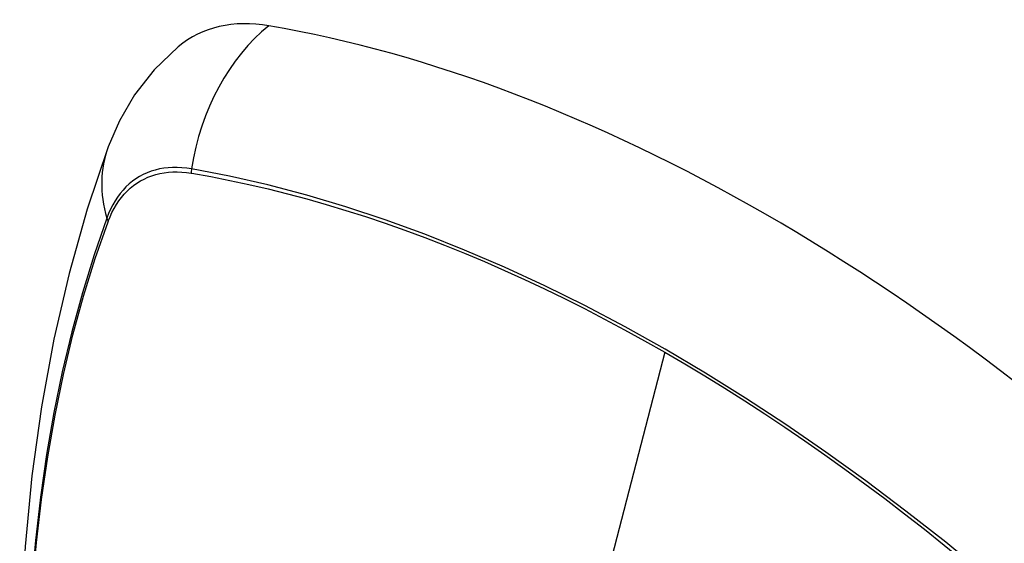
# Model space of a CAD drawing. Header units: inches. Extents: x 484 to 569.5, y 187.4 to 262.6.
# Tile 83 of 99: x 565.219 to 565.821, y 214.278 to 214.598. Entities that reach past the tile are written whole.
import ezdxf

# ---------------------------------------------------------------- set-up
doc = ezdxf.new("R2010")
doc.units = ezdxf.units.IN
doc.header["$MEASUREMENT"] = 0
doc.layers.add('Visible Edges(ANSI)', color=7, linetype='Continuous', lineweight=25)
doc.layers.add('Visible Tangent Edges(ANSI)', color=7, linetype='Continuous', lineweight=25)

msp = doc.modelspace()

# ---------------------------------------------------------------- linework, layer by layer
at = {"layer": 'Visible Edges(ANSI)', "flags": 128}
for points in [[(565.31621, 214.58159), (565.30153, 214.56747), (565.28954, 214.55212), (565.28025, 214.53627), (565.27341, 214.52048)], [(565.27341, 214.52048), (565.26058, 214.48237), (565.24952, 214.44314), (565.24023, 214.40285), (565.23267, 214.36158), (565.22684, 214.31939), (565.22269, 214.27634), (565.22022, 214.2325), (565.2194, 214.18793), (565.22021, 214.14268), (565.22264, 214.09683), (565.22666, 214.05043), (565.23225, 214.00356), (565.2394, 213.95627), (565.24808, 213.90863), (565.25827, 213.86072), (565.26995, 213.8126)]]:
    msp.add_lwpolyline(points, dxfattribs=at)
at = {"layer": 'Visible Edges(ANSI)'}
for centre, major_axis, start_param, end_param in [((565.41296, 214.43387), (-0.08841, 0.15353), 5.835982, 6.382176), ((565.67476, 213.41716), (-0.64835, 1.12588), 5.16346, 5.835982)]:
    msp.add_ellipse(centre, major_axis=major_axis, ratio=0.578093, start_param=start_param, end_param=end_param, dxfattribs=at)
at = {"layer": 'Visible Tangent Edges(ANSI)'}
for p, q in [((565.32421, 214.50437), (565.32454, 214.50431)), ((565.27335, 214.47461), (565.27347, 214.47493)), ((565.6133, 214.39497), (565.56541, 214.20917))]:
    msp.add_line(p, q, dxfattribs=at)
at = {"layer": 'Visible Tangent Edges(ANSI)', "flags": 128}
for points in [[(565.32436, 214.50694), (565.3214, 214.50739), (565.31848, 214.5077), (565.31561, 214.50785), (565.3128, 214.50784), (565.31003, 214.50768), (565.30733, 214.50737), (565.30468, 214.5069), (565.30211, 214.50628), (565.2996, 214.5055), (565.29717, 214.50458), (565.29482, 214.5035), (565.29254, 214.50228), (565.29035, 214.50091), (565.28824, 214.4994), (565.28623, 214.49774), (565.28431, 214.49594), (565.28249, 214.49401), (565.28076, 214.49194), (565.27913, 214.48974), (565.27761, 214.48741), (565.27618, 214.48496), (565.27487, 214.48239), (565.27367, 214.47969), (565.27257, 214.47688)], [(565.27347, 214.47493), (565.27456, 214.47764), (565.27576, 214.48025), (565.27706, 214.48274), (565.27847, 214.48512), (565.27997, 214.48738), (565.28157, 214.48951), (565.28327, 214.49152), (565.28506, 214.4934), (565.28694, 214.49514), (565.28891, 214.49676), (565.29097, 214.49823), (565.29311, 214.49957), (565.29534, 214.50076), (565.29764, 214.50182), (565.30002, 214.50273), (565.30246, 214.5035), (565.30498, 214.50412), (565.30756, 214.5046), (565.3102, 214.50493), (565.3129, 214.50511), (565.31565, 214.50515), (565.31846, 214.50503), (565.32131, 214.50477), (565.32421, 214.50437)], [(565.833, 214.23857), (565.80904, 214.25904), (565.7849, 214.27884), (565.76062, 214.29794), (565.73623, 214.31632), (565.71175, 214.33397), (565.68722, 214.35085), (565.66266, 214.36695), (565.63812, 214.38225), (565.61359, 214.39676), (565.58906, 214.41049), (565.56453, 214.42343), (565.54001, 214.43557), (565.51552, 214.44691), (565.49111, 214.45741), (565.46678, 214.46708), (565.44259, 214.4759), (565.41855, 214.48385), (565.39468, 214.49093), (565.37103, 214.49714), (565.34759, 214.50247), (565.32436, 214.50694)], [(565.32454, 214.50431), (565.33611, 214.50224), (565.34772, 214.49995), (565.35939, 214.49744), (565.37111, 214.49471), (565.38289, 214.49176), (565.39473, 214.48859), (565.40661, 214.48521), (565.41855, 214.4816), (565.43053, 214.47778), (565.44256, 214.47374), (565.45462, 214.46948), (565.46672, 214.465), (565.47885, 214.46031), (565.491, 214.45541), (565.50319, 214.45029), (565.51539, 214.44496), (565.52761, 214.43942), (565.53984, 214.43368), (565.55208, 214.42773), (565.56433, 214.42158), (565.57658, 214.41522), (565.58882, 214.40867), (565.60106, 214.40192), (565.6133, 214.39497)], [(565.27257, 214.47688), (565.26481, 214.4544), (565.25769, 214.43125), (565.25122, 214.40747), (565.24541, 214.38307), (565.24027, 214.35809), (565.23582, 214.33255), (565.23204, 214.30649), (565.22896, 214.27994), (565.22656, 214.25293), (565.22486, 214.2255), (565.22385, 214.19768), (565.22352, 214.16947), (565.22388, 214.14089), (565.22492, 214.11192), (565.22665, 214.08259), (565.22906, 214.05294), (565.23216, 214.02301), (565.23592, 213.99281), (565.24037, 213.96237), (565.24548, 213.93169), (565.25127, 213.90081)], [(565.252, 213.90037), (565.2462, 213.93119), (565.24107, 213.96181), (565.23661, 213.9922), (565.23283, 214.02233), (565.22972, 214.05222), (565.2273, 214.08181), (565.22556, 214.11108), (565.22451, 214.13998), (565.22415, 214.1685), (565.22448, 214.19663), (565.2255, 214.22437), (565.22721, 214.25171), (565.22962, 214.27863), (565.23271, 214.30508), (565.2365, 214.33103), (565.24098, 214.35645), (565.24613, 214.38131), (565.25195, 214.40558), (565.25844, 214.42924), (565.26558, 214.45225), (565.27335, 214.47461)], [(565.6133, 214.39497), (565.62553, 214.38783), (565.63775, 214.3805), (565.64998, 214.37296), (565.66221, 214.36522), (565.67444, 214.35727), (565.68667, 214.34913), (565.6989, 214.3408), (565.71111, 214.33227), (565.7233, 214.32355), (565.73548, 214.31464), (565.74764, 214.30554), (565.75977, 214.29626), (565.77187, 214.28681), (565.78393, 214.27717), (565.79596, 214.26736), (565.80795, 214.25738), (565.8199, 214.24723), (565.8318, 214.23691)]]:
    msp.add_lwpolyline(points, dxfattribs=at)
at = {"layer": 'Visible Tangent Edges(ANSI)'}
for centre, major_axis, ratio, start_param, end_param in [((565.41046, 214.49505), (-0.01999, -0.11641), 0.735728, 3.82822, 4.736579), ((565.38433, 214.47988), (-0.11091, 0.0406), 0.734358, 0, 0.495362), ((565.33153, 214.50595), (-0.00174, -0.00969), 0.735633, 4.742205, 5.005912), ((565.28189, 214.47713), (0.00925, -0.00335), 0.731254, 3.634308, 3.898015)]:
    msp.add_ellipse(centre, major_axis=major_axis, ratio=ratio, start_param=start_param, end_param=end_param, dxfattribs=at)

doc.saveas('drawing.dxf')
